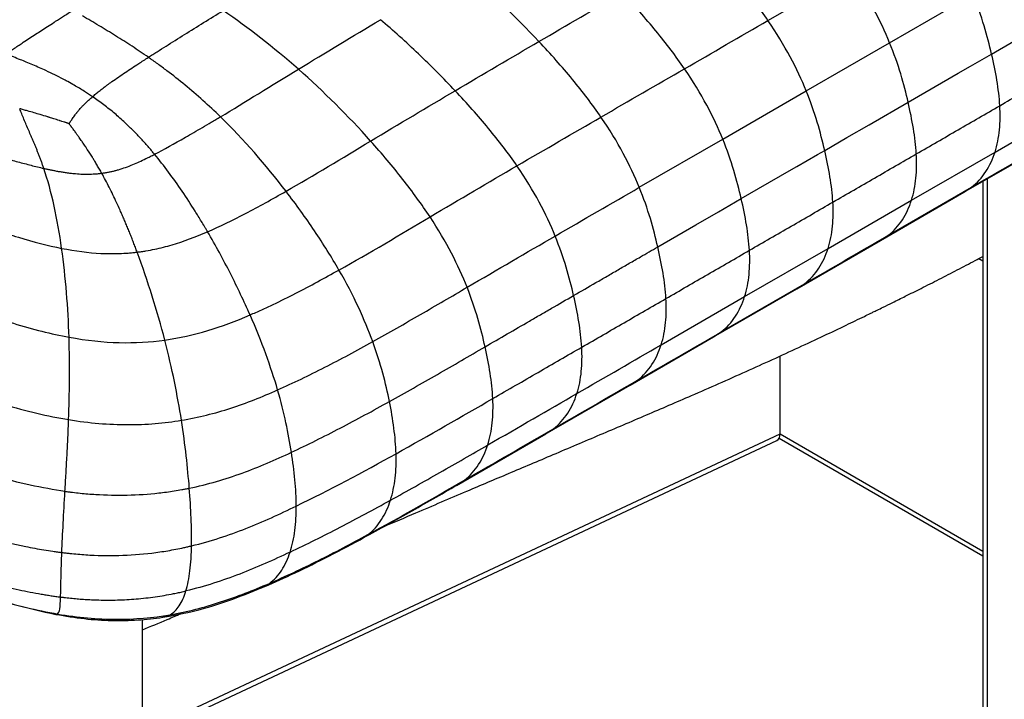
# Paper-space layout '_Isometric' of a CAD drawing. Header units: millimetres. Extents: x -681 to 994, y -334 to 1074.
# Tile 13 of 20: x 556 to 762, y -45 to 98. Entities that reach past the tile are written whole.
import ezdxf

# ---------------------------------------------------------------- set-up
doc = ezdxf.new("R2010")
doc.units = ezdxf.units.MM

psp = doc.layouts.new('_Isometric')

# ---------------------------------------------------------------- linework, layer by layer
at = {"color": 7, "linetype": 'Continuous', "lineweight": 25}
for p, q in [((712.71, 97.62), (730.24, 107.74)), ((738.27, 92.97), (755.79, 103.08)), ((720.74, 82.85), (738.27, 92.97)), ((703.21, 72.73), (720.74, 82.85)), ((760.4, 70.02), (777.95, 80.15)), ((685.68, 62.61), (703.21, 72.73)), ((753.86, 61.57), (771.41, 71.7)), ((742.86, 59.9), (760.4, 70.02)), ((758.73, 64.38), (758.73, -166.14)), ((737.92, 52.49), (755.46, 62.61)), ((753.85, 61.6), (755.46, 62.61)), ((757.85, 63.87), (757.85, -164.91)), ((736.33, 51.45), (753.87, 61.57)), ((725.33, 49.78), (742.86, 59.9)), ((736.31, 51.47), (737.92, 52.49)), ((707.8, 39.66), (725.33, 49.78)), ((718.79, 41.32), (736.33, 51.45)), ((757.85, 47.13), (756.99, 47.63)), ((702.86, 32.24), (720.39, 42.36)), ((718.78, 41.35), (720.39, 42.36)), ((690.27, 29.54), (707.8, 39.66)), ((701.27, 31.21), (718.8, 41.33)), ((683.73, 21.08), (701.26, 31.2)), ((701.25, 31.23), (702.86, 32.24)), ((715.24, 10.85), (715.24, 27.2)), ((665.93, 10.81), (683.73, 21.08)), ((683.72, 21.11), (685.32, 22.12)), ((581.3, -51.84), (715.24, 10.85)), ((647.26, 0.04), (666.04, 10.87)), ((666.02, 10.9), (667.63, 11.91)), ((715.24, 10.84), (757.85, -13.76)), ((581.3, -52.93), (714.54, 9.43)), ((715.05, 9.93), (757.85, -14.77)), ((647.36, 0.13), (648.95, 1.14)), ((627.02, -11.34), (628.68, -10.3)), ((563.09, -26.9), (563.49, -26.97)), ((581.3, -311.87), (581.3, -28.1)), ((585.58, -27.64), (587.12, -27.11))]:
    psp.add_line(p, q, dxfattribs=at)
at = {"color": 7, "linetype": 'Continuous', "lineweight": 25, "flags": 128}
for points in [[(759.68, 90.59), (764.36, 93.29), (769.04, 95.99), (777.21, 100.71)], [(742.15, 80.47), (745.69, 82.51), (752.69, 86.55), (755.26, 88.04), (759.68, 90.59)], [(724.62, 70.35), (729.3, 73.05), (733.98, 75.75), (742.15, 80.47)], [(707.09, 60.23), (710.75, 62.34), (717.68, 66.35), (718.77, 66.97), (723.11, 69.48), (724.62, 70.35)], [(689.56, 50.11), (692.21, 51.64), (697.52, 54.71), (702.31, 57.47), (707.09, 60.23)]]:
    psp.add_lwpolyline(points, dxfattribs=at)
at = {"color": 7, "linetype": 'Continuous', "lineweight": 25}
psp.add_arc((713.83, 10.66), 1.42, 299.8492, 7.6876, dxfattribs=at)
for points, knots in [([(712.71, 97.62), (710.92, 100.24), (708.9, 102.9), (704.52, 108.23), (702.16, 110.91), (699.69, 113.55)], [0, 0, 0, 0, 0.5, 0.5, 1, 1, 1, 1]), ([(738.27, 92.97), (737.34, 95.26), (736.23, 97.64), (733.57, 102.58), (732.03, 105.12), (730.24, 107.74)], [0, 0, 0, 0, 0.5, 0.5, 1, 1, 1, 1]), ([(695.18, 87.5), (693.38, 90.12), (691.36, 92.77), (686.99, 98.11), (684.62, 100.78), (682.15, 103.42)], [0, 0, 0, 0, 0.5, 0.5, 1, 1, 1, 1]), ([(759.68, 90.59), (759.25, 92.46), (758.74, 94.44), (757.48, 98.6), (756.72, 100.79), (755.79, 103.08)], [0, 0, 0, 0, 0.5, 0.5, 1, 1, 1, 1]), ([(562.74, 97.26), (562.84, 97.33), (562.94, 97.39), (563.05, 97.46), (563.6, 97.81), (564.15, 98.16), (564.7, 98.51), (565.36, 98.94), (566.02, 99.36), (566.68, 99.78)], [-0.000438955, -0.000438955, -0.000438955, -0.000438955, 0, 0, 0, 0.002332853, 0.002332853, 0.002332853, 0.005148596, 0.005148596, 0.005148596, 0.005148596]), ([(582.55, 89.9), (582.85, 90.09), (583.15, 90.29), (583.76, 90.68), (584.68, 91.26), (585.62, 91.85), (587.52, 93.05), (588.82, 93.87), (592.78, 96.33), (595.51, 98.02), (598.28, 99.71)], [0, 0, 0, 0, 0.0625, 0.0625, 0.125, 0.25, 0.25, 0.5, 0.5, 1, 1, 1, 1]), ([(553.53, 91.21), (553.84, 91.42), (554.45, 91.84), (555.37, 92.45), (556.4, 93.14), (557.56, 93.9), (559.25, 95), (560.97, 96.12), (562.27, 96.96), (562.74, 97.26)], [0, 0, 0, 0, 0.10181, 0.200916, 0.298283, 0.43817, 0.578187, 0.846943, 1, 1, 1, 1]), ([(582.55, 89.9), (581.42, 90.69), (580.27, 91.46), (577.97, 92.97), (576.82, 93.7), (574.5, 95.14), (573.34, 95.85), (571.02, 97.24), (569.86, 97.92), (568.71, 98.59)], [0, 0, 0, 0, 0.25, 0.25, 0.5, 0.5, 0.75, 0.75, 1, 1, 1, 1]), ([(647, 82.9), (644.53, 85.52), (641.95, 88.1), (636.68, 93.1), (633.99, 95.51), (631.3, 97.8)], [0, 0, 0, 0, 0.5, 0.5, 1, 1, 1, 1]), ([(720.74, 82.85), (719.81, 85.14), (718.7, 87.53), (716.05, 92.46), (714.5, 95), (712.71, 97.62)], [0, 0, 0, 0, 0.5, 0.5, 1, 1, 1, 1]), ([(677.63, 77.36), (675.84, 79.97), (673.82, 82.62), (669.43, 87.93), (667.07, 90.6), (664.59, 93.23)], [0, 0, 0, 0, 0.5, 0.5, 1, 1, 1, 1]), ([(742.15, 80.47), (741.72, 82.34), (741.22, 84.32), (739.96, 88.49), (739.2, 90.68), (738.27, 92.97)], [0, 0, 0, 0, 0.5, 0.5, 1, 1, 1, 1]), ([(570.83, 81.63), (570.69, 81.73), (570.41, 81.92), (569.85, 82.29), (569.07, 82.79), (568.07, 83.4), (566.9, 84.09), (565.96, 84.61), (565.17, 85.04), (564.26, 85.52), (562.86, 86.24), (560.76, 87.24), (558.76, 88.13), (556.96, 88.88), (555.59, 89.43), (554.15, 89.99), (553.13, 90.37), (552.6, 90.57)], [0, 0, 0, 0, 0.025155, 0.050491, 0.101613, 0.163284, 0.225392, 0.303638, 0.324279, 0.358801, 0.456276, 0.556437, 0.702479, 0.776385, 0.841366, 0.917645, 1, 1, 1, 1]), ([(572.21, 82.8), (572.35, 82.91), (572.63, 83.12), (573.05, 83.45), (573.49, 83.78), (573.94, 84.12), (574.41, 84.46), (575.17, 85), (576.26, 85.76), (577.65, 86.71), (579.08, 87.65), (580.36, 88.49), (581.53, 89.25), (582.21, 89.68), (582.55, 89.9)], [0, 0, 0, 0, 0.042562, 0.086089, 0.130563, 0.175965, 0.222275, 0.269473, 0.401229, 0.538897, 0.671434, 0.808325, 0.903303, 1, 1, 1, 1]), ([(597.68, 77.42), (595.25, 79.8), (592.77, 82.01), (588.99, 85.11), (587.72, 86.12), (585.79, 87.57), (584.83, 88.28), (583.69, 89.1), (583.12, 89.5), (582.84, 89.7), (582.71, 89.79), (582.63, 89.84), (582.59, 89.87), (582.55, 89.9)], [0, 0, 0, 0, 0.5, 0.5, 0.75, 0.75, 0.875, 0.9375, 0.96875, 0.984375, 0.992188, 0.992188, 1, 1, 1, 1]), ([(761.41, 79.75), (761.31, 81.49), (761.09, 83.27), (760.5, 86.88), (760.12, 88.72), (759.68, 90.59)], [0, 0, 0, 0, 0.5, 0.5, 1, 1, 1, 1]), ([(703.21, 72.73), (702.28, 75.02), (701.17, 77.4), (698.51, 82.34), (696.97, 84.88), (695.18, 87.5)], [0, 0, 0, 0, 0.5, 0.5, 1, 1, 1, 1]), ([(570.83, 81.63), (570.93, 81.73), (571.15, 81.92), (571.49, 82.21), (571.85, 82.5), (572.09, 82.7), (572.21, 82.8)], [0, 0, 0, 0, 0.241159, 0.488301, 0.741261, 1, 1, 1, 1]), ([(659.98, 67.12), (658.19, 69.72), (656.17, 72.35), (651.81, 77.63), (649.46, 80.28), (647, 82.9)], [0, 0, 0, 0, 0.5, 0.5, 1, 1, 1, 1]), ([(724.62, 70.35), (724.19, 72.22), (723.69, 74.2), (722.43, 78.37), (721.67, 80.56), (720.74, 82.85)], [0, 0, 0, 0, 0.5, 0.5, 1, 1, 1, 1]), ([(565.89, 75.98), (565.9, 75.99), (565.92, 76.02), (565.94, 76.06), (565.97, 76.1), (565.99, 76.13), (566.02, 76.16), (566.05, 76.21), (566.09, 76.27), (566.12, 76.32), (566.16, 76.38), (566.24, 76.49), (566.34, 76.64), (566.42, 76.76), (566.44, 76.8), (566.44, 76.8), (566.45, 76.81), (566.47, 76.85), (566.53, 76.93), (566.68, 77.15), (566.89, 77.45), (567.18, 77.85), (567.42, 78.15), (567.56, 78.33), (567.58, 78.36), (567.59, 78.37), (567.6, 78.38), (567.72, 78.54), (568.01, 78.89), (568.47, 79.41), (569, 79.96), (569.55, 80.5), (570.17, 81.07), (570.6, 81.44), (570.83, 81.63)], [0, 0, 0, 0, 0.00638, 0.012994, 0.016108, 0.026192, 0.02692, 0.032623, 0.046743, 0.056846, 0.057602, 0.073096, 0.111898, 0.129763, 0.130222, 0.130769, 0.131345, 0.131784, 0.150064, 0.173635, 0.234215, 0.299574, 0.375154, 0.388655, 0.390218, 0.391782, 0.39374, 0.396607, 0.470736, 0.578638, 0.67389, 0.777043, 0.885528, 1, 1, 1, 1]), ([(583.85, 69.55), (583.67, 69.76), (583.31, 70.2), (582.76, 70.84), (582.21, 71.47), (581.65, 72.09), (581.1, 72.7), (580.54, 73.3), (579.97, 73.89), (579.4, 74.47), (578.83, 75.04), (578.25, 75.61), (577.5, 76.31), (576.58, 77.15), (575.48, 78.11), (574.35, 79.04), (573.2, 79.93), (572.03, 80.8), (571.23, 81.36), (570.83, 81.63)], [0, 0, 0, 0, 0.047349, 0.094429, 0.141252, 0.187832, 0.234184, 0.28032, 0.326254, 0.372, 0.417571, 0.462981, 0.508242, 0.590872, 0.67313, 0.755095, 0.836844, 0.918454, 1, 1, 1, 1]), ([(560.58, 66.59), (560.5, 66.83), (560.33, 67.31), (560.08, 68.03), (559.82, 68.73), (559.55, 69.41), (559.29, 70.09), (559.02, 70.76), (558.75, 71.41), (558.48, 72.05), (558.21, 72.69), (557.85, 73.52), (557.42, 74.53), (556.9, 75.72), (556.41, 76.88), (555.94, 78.01), (555.66, 78.75), (555.52, 79.11)], [0, 0, 0, 0, 0.054929, 0.109259, 0.16301, 0.216197, 0.268837, 0.320945, 0.372535, 0.423617, 0.474202, 0.524301, 0.623197, 0.720193, 0.815325, 0.908615, 1, 1, 1, 1]), ([(565.89, 75.98), (565.86, 75.99), (565.8, 76.01), (565.72, 76.03), (565.62, 76.06), (565.56, 76.08), (565.48, 76.11), (565.38, 76.14), (565.23, 76.18), (565.11, 76.22), (565.01, 76.26), (564.77, 76.33), (564.43, 76.44), (564.13, 76.54), (563.99, 76.58), (563.93, 76.6), (563.5, 76.74), (562.76, 76.98), (562.03, 77.21), (561.6, 77.34), (560.94, 77.54), (559.92, 77.85), (558.5, 78.27), (557.34, 78.6), (556.33, 78.88), (555.79, 79.04), (555.52, 79.11)], [0, 0, 0, 0, 0.008851, 0.017797, 0.02207, 0.036162, 0.03662, 0.043703, 0.064085, 0.078458, 0.078957, 0.094532, 0.144259, 0.179573, 0.180793, 0.182243, 0.198485, 0.305597, 0.393982, 0.41224, 0.430058, 0.584091, 0.709144, 0.842568, 0.920781, 1, 1, 1, 1]), ([(743.87, 69.63), (743.77, 71.36), (743.56, 73.14), (742.96, 76.76), (742.58, 78.6), (742.15, 80.47)], [0, 0, 0, 0, 0.5, 0.5, 1, 1, 1, 1]), ([(760.4, 70.02), (760.87, 71.5), (761.18, 73.06), (761.5, 76.32), (761.51, 78.01), (761.41, 79.75)], [0, 0, 0, 0, 0.5, 0.5, 1, 1, 1, 1]), ([(583.85, 69.55), (585.84, 70.58), (588.01, 71.78), (591.48, 73.77), (592.68, 74.46), (594.52, 75.54), (595.14, 75.91), (596.09, 76.47), (596.56, 76.75), (597.04, 77.04), (597.36, 77.23), (597.52, 77.33), (597.68, 77.42)], [0, 0, 0, 0, 0.5, 0.5, 0.75, 0.75, 0.875, 0.875, 0.9375, 0.96875, 0.96875, 1, 1, 1, 1]), ([(685.68, 62.61), (684.74, 64.9), (683.63, 67.28), (680.98, 72.21), (679.43, 74.75), (677.63, 77.36)], [0, 0, 0, 0, 0.5, 0.5, 1, 1, 1, 1]), ([(572.75, 65.58), (572.75, 65.58), (572.75, 65.58), (572.75, 65.59), (572.72, 65.64), (572.51, 66), (572.15, 66.63), (571.66, 67.47), (571.22, 68.2), (570.93, 68.66), (570.81, 68.87), (570.8, 68.88), (570.79, 68.9), (570.69, 69.05), (570.25, 69.76), (569.78, 70.48), (569.23, 71.31), (569, 71.66), (568.74, 72.03), (568.45, 72.45), (568.09, 72.97), (567.64, 73.61), (567.35, 74.01), (567.18, 74.24), (567.14, 74.3), (567.09, 74.36), (566.97, 74.53), (566.77, 74.8), (566.59, 75.04), (566.48, 75.2), (566.44, 75.25), (566.41, 75.28), (566.36, 75.35), (566.28, 75.46), (566.2, 75.56), (566.16, 75.63), (566.1, 75.7), (566.06, 75.75), (566, 75.84), (565.95, 75.9), (565.91, 75.95), (565.89, 75.98)], [0, 0, 0, 0, 0.0005138, 0.0009307, 0.0013472, 0.014709, 0.0975848, 0.172268, 0.2454198, 0.2999861, 0.3011611, 0.3026864, 0.3041348, 0.3053541, 0.3462637, 0.5014104, 0.5114094, 0.5851684, 0.6027462, 0.6207135, 0.7076176, 0.7561553, 0.8118518, 0.827045, 0.8277428, 0.8283179, 0.8454415, 0.8787484, 0.9103699, 0.921286, 0.9253244, 0.9258043, 0.9328019, 0.9460811, 0.9588578, 0.9655491, 0.9659818, 0.9799347, 0.9833005, 0.9917111, 1, 1, 1, 1]), ([(707.09, 60.23), (706.66, 62.1), (706.16, 64.08), (704.9, 68.25), (704.14, 70.44), (703.21, 72.73)], [0, 0, 0, 0, 0.5, 0.5, 1, 1, 1, 1]), ([(641.71, 56.4), (639.98, 59.02), (638.05, 61.67), (633.87, 67), (631.61, 69.68), (629.24, 72.32)], [0, 0, 0, 0, 0.5, 0.5, 1, 1, 1, 1]), ([(726.34, 59.51), (726.24, 61.24), (726.02, 63.02), (725.43, 66.64), (725.05, 68.48), (724.62, 70.35)], [0, 0, 0, 0, 0.5, 0.5, 1, 1, 1, 1]), ([(546.38, 70.3), (546.79, 70.2), (547.61, 69.99), (548.84, 69.66), (550.07, 69.33), (551.28, 69), (552.49, 68.67), (553.77, 68.33), (555.11, 67.97), (556.51, 67.6), (557.88, 67.24), (559.24, 66.9), (560.14, 66.69), (560.58, 66.59)], [0, 0, 0, 0, 0.088143, 0.175924, 0.263189, 0.349785, 0.435556, 0.520346, 0.620599, 0.718949, 0.815135, 0.9089, 1, 1, 1, 1]), ([(572.75, 65.58), (572.87, 65.59), (573.11, 65.62), (573.47, 65.68), (573.82, 65.74), (574.18, 65.8), (574.53, 65.87), (574.88, 65.95), (575.23, 66.03), (575.57, 66.12), (575.92, 66.21), (576.66, 66.42), (577.81, 66.8), (579.26, 67.36), (580.68, 67.98), (581.88, 68.55), (582.94, 69.08), (583.54, 69.39), (583.85, 69.55)], [0, 0, 0, 0, 0.0287049, 0.0573526, 0.0859729, 0.1145952, 0.1432477, 0.1719584, 0.2007545, 0.229663, 0.2587103, 0.2879225, 0.4195075, 0.556858, 0.6842838, 0.8186793, 0.9076564, 1, 1, 1, 1]), ([(594.99, 53.3), (594.96, 53.34), (594.93, 53.39), (594.88, 53.48), (594.8, 53.62), (594.61, 53.93), (594.24, 54.57), (593.48, 55.83), (592.82, 56.9), (591.48, 59.03), (590.57, 60.43), (587.77, 64.53), (585.84, 67.14), (583.85, 69.55)], [0, 0, 0, 0, 0.007813, 0.007813, 0.015625, 0.03125, 0.0625, 0.125, 0.25, 0.25, 0.5, 0.5, 1, 1, 1, 1]), ([(742.86, 59.9), (743.33, 61.37), (743.64, 62.93), (743.96, 66.19), (743.97, 67.89), (743.87, 69.63)], [0, 0, 0, 0, 0.5, 0.5, 1, 1, 1, 1]), ([(755.46, 62.61), (756.65, 63.53), (757.65, 64.65), (759.29, 67.16), (759.93, 68.55), (760.4, 70.02)], [0, 0, 0, 0, 0.5, 0.5, 1, 1, 1, 1]), ([(564.33, 49.8), (563.9, 52.86), (563.38, 55.84), (562.13, 61.48), (561.41, 64.15), (560.58, 66.59)], [0, 0, 0, 0, 0.5, 0.5, 1, 1, 1, 1]), ([(560.58, 66.59), (560.8, 66.54), (561.25, 66.44), (561.94, 66.29), (562.67, 66.14), (563.44, 66), (564.25, 65.86), (565.09, 65.73), (565.97, 65.61), (567.07, 65.49), (568.37, 65.39), (569.61, 65.37), (570.6, 65.39), (571.32, 65.43), (572.04, 65.49), (572.51, 65.55), (572.75, 65.58)], [0, 0, 0, 0, 0.056797, 0.116715, 0.179575, 0.245192, 0.313382, 0.383966, 0.456775, 0.531662, 0.65269, 0.771228, 0.829156, 0.886508, 0.94341, 1, 1, 1, 1]), ([(668, 52.39), (667.07, 54.68), (665.96, 57.06), (663.31, 61.98), (661.77, 64.51), (659.98, 67.12)], [0, 0, 0, 0, 0.5, 0.5, 1, 1, 1, 1]), ([(580.19, 49.01), (580.07, 49.35), (579.82, 50.02), (579.43, 51.02), (579.04, 52.01), (578.65, 53), (578.25, 53.98), (577.85, 54.94), (577.44, 55.9), (577.03, 56.85), (576.51, 58.03), (575.87, 59.44), (575.11, 61.04), (574.33, 62.61), (573.55, 64.12), (573.02, 65.1), (572.75, 65.58)], [0, 0, 0, 0, 0.057918, 0.115783, 0.173553, 0.231186, 0.288638, 0.345867, 0.40283, 0.459485, 0.51579, 0.61611, 0.714923, 0.811995, 0.907094, 1, 1, 1, 1]), ([(689.56, 50.11), (689.13, 51.98), (688.62, 53.96), (687.37, 58.13), (686.61, 60.32), (685.68, 62.61)], [0, 0, 0, 0, 0.5, 0.5, 1, 1, 1, 1]), ([(594.99, 53.3), (597.55, 54.4), (600.22, 55.7), (605.73, 58.56), (608.57, 60.13), (611.47, 61.78)], [0, 0, 0, 0, 0.5, 0.5, 1, 1, 1, 1]), ([(622.59, 45.25), (621.04, 47.95), (619.32, 50.7), (615.59, 56.23), (613.59, 59.02), (611.47, 61.78)], [0, 0, 0, 0, 0.5, 0.5, 1, 1, 1, 1]), ([(708.81, 49.39), (708.71, 51.12), (708.49, 52.9), (707.9, 56.52), (707.52, 58.36), (707.09, 60.23)], [0, 0, 0, 0, 0.5, 0.5, 1, 1, 1, 1]), ([(725.33, 49.78), (725.8, 51.25), (726.11, 52.81), (726.43, 56.07), (726.44, 57.77), (726.34, 59.51)], [0, 0, 0, 0, 0.5, 0.5, 1, 1, 1, 1]), ([(737.92, 52.49), (739.12, 53.41), (740.12, 54.52), (741.75, 57.03), (742.39, 58.42), (742.86, 59.9)], [0, 0, 0, 0, 0.5, 0.5, 1, 1, 1, 1]), ([(649.5, 41.62), (648.59, 43.91), (647.51, 46.3), (644.93, 51.23), (643.44, 53.78), (641.71, 56.4)], [0, 0, 0, 0, 0.5, 0.5, 1, 1, 1, 1]), ([(545.56, 55.44), (545.66, 55.4), (545.76, 55.36), (545.97, 55.28), (546.28, 55.17), (546.99, 54.9), (548.42, 54.38), (549.64, 53.94), (552.07, 53.11), (553.67, 52.59), (558.39, 51.16), (561.45, 50.37), (564.33, 49.8)], [0, 0, 0, 0, 0.015625, 0.015625, 0.03125, 0.0625, 0.125, 0.25, 0.25, 0.5, 0.5, 1, 1, 1, 1]), ([(580.19, 49.01), (580.21, 49.01), (580.23, 49.01), (580.27, 49.02), (580.33, 49.03), (580.46, 49.04), (580.73, 49.08), (581.28, 49.15), (581.74, 49.23), (582.66, 49.38), (583.27, 49.5), (585.1, 49.88), (586.32, 50.19), (589.97, 51.27), (592.43, 52.19), (594.99, 53.3)], [0, 0, 0, 0, 0.003906, 0.003906, 0.007812, 0.015625, 0.03125, 0.0625, 0.125, 0.125, 0.25, 0.25, 0.5, 0.5, 1, 1, 1, 1]), ([(603.9, 35.82), (602.65, 38.66), (601.27, 41.57), (598.29, 47.44), (596.68, 50.39), (594.99, 53.3)], [0, 0, 0, 0, 0.5, 0.5, 1, 1, 1, 1]), ([(671.88, 39.9), (671.45, 41.77), (670.94, 43.75), (669.69, 47.91), (668.93, 50.11), (668, 52.39)], [0, 0, 0, 0, 0.5, 0.5, 1, 1, 1, 1]), ([(565.88, 31.15), (565.78, 34.22), (565.61, 37.35), (565.1, 43.62), (564.76, 46.75), (564.33, 49.8)], [0, 0, 0, 0, 0.5, 0.5, 1, 1, 1, 1]), ([(564.33, 49.8), (567.21, 49.23), (569.93, 48.88), (573.87, 48.68), (575.16, 48.67), (577.07, 48.74), (577.7, 48.77), (578.64, 48.85), (579.11, 48.89), (579.65, 48.95), (579.92, 48.98), (580.06, 48.99), (580.12, 49), (580.15, 49), (580.17, 49.01), (580.19, 49.01)], [0, 0, 0, 0, 0.5, 0.5, 0.75, 0.75, 0.875, 0.875, 0.9375, 0.96875, 0.984375, 0.992188, 0.996094, 0.996094, 1, 1, 1, 1]), ([(671.88, 39.9), (673.44, 40.8), (675, 41.7), (676.56, 42.6), (677.34, 43.05), (678.12, 43.5), (678.9, 43.95), (679.67, 44.4), (680.45, 44.85), (681.23, 45.31), (682.01, 45.76), (682.79, 46.21), (683.57, 46.66), (684.35, 47.11), (685.13, 47.56), (685.91, 48.01), (687.13, 48.71), (688.34, 49.41), (689.56, 50.11)], [0, 0, 0, 0, 0.00661775, 0.00661775, 0.00661775, 0.00992663, 0.00992663, 0.00992663, 0.0132355, 0.0132355, 0.0132355, 0.01654438, 0.01654438, 0.01654438, 0.01985325, 0.01985325, 0.01985325, 0.02500794, 0.02500794, 0.02500794, 0.02500794]), ([(691.28, 39.26), (691.18, 41), (690.96, 42.78), (690.37, 46.4), (689.99, 48.24), (689.56, 50.11)], [0, 0, 0, 0, 0.5, 0.5, 1, 1, 1, 1]), ([(720.39, 42.36), (721.58, 43.29), (722.58, 44.4), (724.22, 46.91), (724.86, 48.3), (725.33, 49.78)], [0, 0, 0, 0, 0.5, 0.5, 1, 1, 1, 1]), ([(585.99, 30.55), (585.21, 33.57), (584.33, 36.66), (582.38, 42.87), (581.32, 45.98), (580.19, 49.01)], [0, 0, 0, 0, 0.5, 0.5, 1, 1, 1, 1]), ([(631.94, -8.64), (634.22, -7.66), (640.04, -5.17), (648.8, -1.44), (658.41, 2.62), (667.76, 6.57), (677.41, 10.66), (687.1, 14.79), (697.32, 19.18), (707.98, 23.87), (717.27, 28.1), (724.28, 31.37), (728.87, 33.55), (732.1, 35.11), (733.99, 36.03), (734.88, 36.46), (735.78, 36.9), (737.14, 37.56), (739.12, 38.53), (741.77, 39.85), (745.03, 41.47), (748.66, 43.31), (752.45, 45.25), (755.51, 46.84), (757.3, 47.79), (757.85, 48.08)], [0, 0, 0, 0, 0.054619, 0.139952, 0.210077, 0.284626, 0.363506, 0.440907, 0.516322, 0.607897, 0.695866, 0.737963, 0.775102, 0.805245, 0.815025, 0.820146, 0.82629, 0.836231, 0.851984, 0.872741, 0.898624, 0.928383, 0.958072, 0.987318, 1, 1, 1, 1]), ([(707.8, 39.66), (708.27, 41.13), (708.57, 42.69), (708.9, 45.95), (708.91, 47.65), (708.81, 49.39)], [0, 0, 0, 0, 0.5, 0.5, 1, 1, 1, 1]), ([(603.9, 35.82), (604.73, 36.18), (605.55, 36.54), (607.18, 37.28), (607.98, 37.65), (610.38, 38.79), (611.95, 39.57), (615.05, 41.16), (616.58, 41.96), (619.61, 43.6), (621.1, 44.42), (622.59, 45.25)], [0, 0, 0, 0, 0.125, 0.125, 0.25, 0.25, 0.5, 0.5, 0.75, 0.75, 1, 1, 1, 1]), ([(629.68, 30.21), (628.84, 32.53), (627.84, 34.94), (625.49, 39.96), (624.14, 42.56), (622.59, 45.25)], [0, 0, 0, 0, 0.5, 0.5, 1, 1, 1, 1]), ([(629.68, 30.21), (633.04, 32.08), (636.4, 34), (643.02, 37.83), (646.3, 39.75), (649.5, 41.62)], [0, 0, 0, 0, 0.5, 0.5, 1, 1, 1, 1]), ([(653.28, 29.13), (652.86, 31), (652.37, 32.98), (651.15, 37.14), (650.41, 39.34), (649.5, 41.62)], [0, 0, 0, 0, 0.5, 0.5, 1, 1, 1, 1]), ([(653.28, 29.13), (656.38, 30.93), (659.48, 32.72), (662.58, 34.52), (663.35, 34.97), (664.13, 35.42), (664.9, 35.86), (665.68, 36.31), (666.45, 36.76), (667.23, 37.21), (668.78, 38.11), (670.33, 39), (671.88, 39.9)], [0, 0, 0, 0, 0.01314826, 0.01314826, 0.01314826, 0.01643533, 0.01643533, 0.01643533, 0.01972239, 0.01972239, 0.01972239, 0.02629653, 0.02629653, 0.02629653, 0.02629653]), ([(673.58, 29.05), (673.48, 30.79), (673.27, 32.57), (672.68, 36.19), (672.3, 38.03), (671.88, 39.9)], [0, 0, 0, 0, 0.5, 0.5, 1, 1, 1, 1]), ([(702.86, 32.24), (704.05, 33.16), (705.05, 34.28), (706.69, 36.79), (707.33, 38.18), (707.8, 39.66)], [0, 0, 0, 0, 0.5, 0.5, 1, 1, 1, 1]), ([(541.67, 38.55), (545.93, 36.83), (550.13, 35.32), (558.25, 32.82), (562.17, 31.83), (565.88, 31.15)], [0, 0, 0, 0, 0.5, 0.5, 1, 1, 1, 1]), ([(673.58, 29.05), (676.59, 30.78), (679.55, 32.49), (685.43, 35.89), (688.36, 37.58), (691.28, 39.26)], [0, 0, 0, 0, 0.5, 0.5, 1, 1, 1, 1]), ([(690.27, 29.54), (690.74, 31.01), (691.04, 32.57), (691.36, 35.83), (691.38, 37.53), (691.28, 39.26)], [0, 0, 0, 0, 0.5, 0.5, 1, 1, 1, 1]), ([(585.99, 30.55), (589.08, 30.98), (592.06, 31.66), (597.98, 33.44), (600.9, 34.54), (603.9, 35.82)], [0, 0, 0, 0, 0.5, 0.5, 1, 1, 1, 1]), ([(609.7, 20.08), (609, 22.48), (608.17, 25), (606.25, 30.25), (605.15, 32.98), (603.9, 35.82)], [0, 0, 0, 0, 0.5, 0.5, 1, 1, 1, 1]), ([(565.88, 31.15), (569.59, 30.47), (573.06, 30.11), (579.73, 29.93), (582.91, 30.12), (585.99, 30.55)], [0, 0, 0, 0, 0.5, 0.5, 1, 1, 1, 1]), ([(589.49, 13.71), (589.08, 16.3), (588.59, 19.01), (587.44, 24.62), (586.77, 27.53), (585.99, 30.55)], [0, 0, 0, 0, 0.5, 0.5, 1, 1, 1, 1]), ([(609.7, 20.08), (612.96, 21.52), (616.28, 23.12), (622.96, 26.54), (626.32, 28.35), (629.68, 30.21)], [0, 0, 0, 0, 0.5, 0.5, 1, 1, 1, 1]), ([(633.19, 17.64), (632.81, 19.52), (632.36, 21.51), (631.21, 25.7), (630.52, 27.9), (629.68, 30.21)], [0, 0, 0, 0, 0.5, 0.5, 1, 1, 1, 1]), ([(633.19, 17.64), (636.59, 19.52), (639.95, 21.43), (646.63, 25.27), (649.96, 27.2), (653.28, 29.13)], [0, 0, 0, 0, 0.5, 0.5, 1, 1, 1, 1]), ([(654.9, 18.26), (654.81, 20), (654.62, 21.79), (654.06, 25.41), (653.7, 27.26), (653.28, 29.13)], [0, 0, 0, 0, 0.5, 0.5, 1, 1, 1, 1]), ([(654.9, 18.26), (658.15, 20.14), (661.32, 21.97), (667.53, 25.56), (670.58, 27.32), (673.58, 29.05)], [0, 0, 0, 0, 0.5, 0.5, 1, 1, 1, 1]), ([(672.56, 19.32), (673.04, 20.79), (673.34, 22.35), (673.66, 25.61), (673.68, 27.31), (673.58, 29.05)], [0, 0, 0, 0, 0.5, 0.5, 1, 1, 1, 1]), ([(685.32, 22.12), (686.52, 23.04), (687.52, 24.16), (689.16, 26.67), (689.8, 28.06), (690.27, 29.54)], [0, 0, 0, 0, 0.5, 0.5, 1, 1, 1, 1]), ([(537.63, 22.17), (542.56, 20.19), (547.44, 18.46), (554.52, 16.35), (556.84, 15.72), (561.39, 14.65), (563.62, 14.2), (565.8, 13.84)], [0, 0, 0, 0, 0.5, 0.5, 0.75, 0.75, 1, 1, 1, 1]), ([(589.49, 13.71), (591.28, 14), (593.04, 14.37), (596.49, 15.22), (598.18, 15.71), (603.19, 17.34), (606.43, 18.63), (609.7, 20.08)], [0, 0, 0, 0, 0.25, 0.25, 0.5, 0.5, 1, 1, 1, 1]), ([(612.6, 6.99), (612.3, 8.94), (611.92, 11.01), (610.97, 15.37), (610.4, 17.67), (609.7, 20.08)], [0, 0, 0, 0, 0.5, 0.5, 1, 1, 1, 1]), ([(667.63, 11.91), (668.82, 12.83), (669.82, 13.95), (671.46, 16.45), (672.09, 17.85), (672.56, 19.32)], [0, 0, 0, 0, 0.5, 0.5, 1, 1, 1, 1]), ([(612.6, 6.99), (616, 8.58), (619.43, 10.29), (626.31, 13.87), (629.76, 15.73), (633.19, 17.64)], [0, 0, 0, 0, 0.5, 0.5, 1, 1, 1, 1]), ([(634.58, 6.69), (634.53, 8.44), (634.37, 10.24), (633.89, 13.9), (633.57, 15.76), (633.19, 17.64)], [0, 0, 0, 0, 0.5, 0.5, 1, 1, 1, 1]), ([(653.84, 8.52), (654.31, 9.99), (654.62, 11.55), (654.96, 14.82), (654.99, 16.52), (654.9, 18.26)], [0, 0, 0, 0, 0.5, 0.5, 1, 1, 1, 1]), ([(565.03, -1.21), (565.06, -0.58), (565.1, 0.05), (565.18, 1.3), (565.21, 1.93), (565.32, 3.82), (565.39, 5.08), (565.52, 7.6), (565.59, 8.86), (565.7, 11.36), (565.75, 12.6), (565.8, 13.84)], [0, 0, 0, 0, 0.125, 0.125, 0.25, 0.25, 0.5, 0.5, 0.75, 0.75, 1, 1, 1, 1]), ([(565.8, 13.84), (567.98, 13.49), (570.09, 13.23), (574.22, 12.88), (576.24, 12.8), (580.17, 12.79), (582.09, 12.87), (585.85, 13.18), (587.69, 13.41), (589.49, 13.71)], [0, 0, 0, 0, 0.25, 0.25, 0.5, 0.5, 0.75, 0.75, 1, 1, 1, 1]), ([(591.15, -0.55), (590.98, 1.6), (590.77, 3.86), (590.23, 8.62), (589.9, 11.11), (589.49, 13.71)], [0, 0, 0, 0, 0.5, 0.5, 1, 1, 1, 1]), ([(633.41, -3.07), (636.91, -1.15), (640.38, 0.81), (647.21, 4.7), (650.57, 6.63), (653.84, 8.52)], [0, 0, 0, 0, 0.5, 0.5, 1, 1, 1, 1]), ([(648.95, 1.14), (650.13, 2.05), (651.12, 3.16), (652.73, 5.66), (653.36, 7.04), (653.84, 8.52)], [0, 0, 0, 0, 0.5, 0.5, 1, 1, 1, 1]), ([(565.03, -1.21), (562.63, -0.88), (560.19, -0.44), (555.24, 0.63), (552.72, 1.27), (545.07, 3.43), (539.82, 5.23), (534.5, 7.33)], [0, 0, 0, 0, 0.25, 0.25, 0.5, 0.5, 1, 1, 1, 1]), ([(591.15, -0.55), (593.1, -0.15), (594.99, 0.33), (598.69, 1.39), (600.49, 1.99), (605.8, 3.92), (609.2, 5.4), (612.6, 6.99)], [0, 0, 0, 0, 0.25, 0.25, 0.5, 0.5, 1, 1, 1, 1]), ([(613.63, -4.29), (613.62, -2.51), (613.51, -0.66), (613.16, 3.11), (612.9, 5.03), (612.6, 6.99)], [0, 0, 0, 0, 0.5, 0.5, 1, 1, 1, 1]), ([(633.41, -3.07), (633.88, -1.61), (634.2, -0.05), (634.58, 3.22), (634.64, 4.93), (634.58, 6.69)], [0, 0, 0, 0, 0.5, 0.5, 1, 1, 1, 1]), ([(627.03, -11.36), (630.48, -9.46), (637.34, -5.69), (644.05, -1.82), (647.37, 0.1)], [0, 0, 0, 0, 0.503291, 1, 1, 1, 1]), ([(564.37, -14.05), (564.45, -12.12), (564.55, -10.06), (564.77, -5.76), (564.9, -3.52), (565.03, -1.21)], [0, 0, 0, 0, 0.5, 0.5, 1, 1, 1, 1]), ([(565.03, -1.21), (565.29, -1.25), (565.56, -1.28), (566.09, -1.35), (566.89, -1.45), (567.69, -1.54), (569.31, -1.7), (570.39, -1.79), (573.67, -2), (575.89, -2.04), (580.33, -1.95), (582.55, -1.8), (585.82, -1.43), (586.9, -1.29), (588.51, -1.03), (589.04, -0.94), (589.83, -0.8), (590.1, -0.75), (590.62, -0.65), (590.89, -0.6), (591.15, -0.54)], [0, 0, 0, 0, 0.03125, 0.03125, 0.0625, 0.125, 0.125, 0.25, 0.25, 0.5, 0.5, 0.75, 0.75, 0.875, 0.875, 0.9375, 0.9375, 0.96875, 0.96875, 1, 1, 1, 1]), ([(591.62, -12.66), (591.66, -10.8), (591.62, -8.83), (591.45, -4.78), (591.31, -2.69), (591.15, -0.54)], [0, 0, 0, 0, 0.5, 0.5, 1, 1, 1, 1]), ([(612.32, -13.97), (615.81, -12.31), (619.33, -10.56), (626.38, -6.9), (629.91, -5), (633.41, -3.07)], [0, 0, 0, 0, 0.5, 0.5, 1, 1, 1, 1]), ([(628.68, -10.3), (629.81, -9.43), (630.76, -8.35), (632.32, -5.9), (632.94, -4.53), (633.41, -3.07)], [0, 0, 0, 0, 0.5, 0.5, 1, 1, 1, 1]), ([(532.83, -5.65), (532.87, -5.66), (532.91, -5.68), (533, -5.71), (533.12, -5.76), (533.42, -5.87), (534.02, -6.1), (535.22, -6.54), (536.24, -6.92), (538.27, -7.64), (539.63, -8.1), (543.67, -9.43), (546.33, -10.23), (551.6, -11.65), (554.21, -12.27), (558.06, -13.05), (559.33, -13.29), (561.23, -13.6), (561.86, -13.7), (562.81, -13.84), (563.28, -13.9), (563.83, -13.98), (564.1, -14.01), (564.24, -14.03), (564.3, -14.04), (564.34, -14.04), (564.36, -14.04), (564.37, -14.05)], [0, 0, 0, 0, 0.003906, 0.003906, 0.007813, 0.015625, 0.03125, 0.0625, 0.125, 0.125, 0.25, 0.25, 0.5, 0.5, 0.75, 0.75, 0.875, 0.875, 0.9375, 0.9375, 0.96875, 0.984375, 0.992187, 0.996094, 0.998047, 0.998047, 1, 1, 1, 1]), ([(591.62, -12.66), (593.64, -12.17), (595.59, -11.61), (599.38, -10.38), (601.23, -9.71), (606.67, -7.57), (610.16, -5.97), (613.63, -4.29)], [0, 0, 0, 0, 0.25, 0.25, 0.5, 0.5, 1, 1, 1, 1]), ([(612.32, -13.97), (612.78, -12.57), (613.12, -11.04), (613.54, -7.8), (613.63, -6.07), (613.62, -4.29)], [0, 0, 0, 0, 0.5, 0.5, 1, 1, 1, 1]), ([(607.96, -20.53), (611.36, -19.06), (614.81, -17.44), (621.74, -14), (625.22, -12.18), (628.68, -10.3)], [0, 0, 0, 0, 0.5, 0.5, 1, 1, 1, 1]), ([(606.24, -21.5), (608.35, -20.58), (612.88, -18.6), (619.79, -15.2), (624.53, -12.69), (627.03, -11.36)], [0, 0, 0, 0, 0.291269, 0.625126, 1, 1, 1, 1]), ([(564.1, -23.4), (564.12, -22.87), (564.13, -22.29), (564.16, -20.97), (564.18, -20.24), (564.21, -19.05), (564.22, -18.64), (564.24, -17.79), (564.26, -17.35), (564.28, -16.45), (564.3, -15.98), (564.33, -15.27), (564.34, -14.91), (564.35, -14.54), (564.36, -14.29), (564.37, -14.17), (564.37, -14.05)], [0, 0, 0, 0, 0.25, 0.25, 0.5, 0.5, 0.625, 0.625, 0.75, 0.75, 0.875, 0.875, 0.9375, 0.96875, 0.96875, 1, 1, 1, 1]), ([(564.37, -14.05), (564.65, -14.08), (564.93, -14.11), (565.48, -14.18), (565.76, -14.21), (566.6, -14.3), (567.16, -14.35), (568.86, -14.49), (569.99, -14.57), (573.43, -14.71), (575.76, -14.71), (580.39, -14.49), (582.7, -14.27), (586.1, -13.77), (587.23, -13.58), (588.89, -13.26), (589.44, -13.15), (590.26, -12.97), (590.54, -12.91), (590.94, -12.82), (591.08, -12.79), (591.35, -12.72), (591.49, -12.69), (591.62, -12.66)], [0, 0, 0, 0, 0.03125, 0.03125, 0.0625, 0.0625, 0.125, 0.125, 0.25, 0.25, 0.5, 0.5, 0.75, 0.75, 0.875, 0.875, 0.9375, 0.9375, 0.96875, 0.96875, 0.984375, 0.984375, 1, 1, 1, 1]), ([(590.43, -22.12), (590.8, -20.89), (591.09, -19.46), (591.38, -17.07), (591.46, -16.23), (591.54, -14.93), (591.56, -14.48), (591.59, -13.81), (591.6, -13.47), (591.61, -13.06), (591.62, -12.86), (591.62, -12.76), (591.62, -12.71), (591.62, -12.69), (591.62, -12.67), (591.62, -12.66), (591.62, -12.66)], [0, 0, 0, 0, 0.5, 0.5, 0.75, 0.75, 0.875, 0.875, 0.9375, 0.96875, 0.984375, 0.992187, 0.996094, 0.998047, 0.998047, 1, 1, 1, 1]), ([(612.32, -13.97), (608.84, -15.62), (605.34, -17.18), (599.92, -19.27), (598.08, -19.92), (594.33, -21.11), (592.4, -21.65), (590.43, -22.12)], [0, 0, 0, 0, 0.5, 0.5, 0.75, 0.75, 1, 1, 1, 1]), ([(607.96, -20.53), (608.97, -19.79), (609.84, -18.85), (611.28, -16.64), (611.87, -15.36), (612.32, -13.97)], [0, 0, 0, 0, 0.5, 0.5, 1, 1, 1, 1]), ([(533.48, -15.26), (533.83, -15.39), (534.53, -15.65), (535.58, -16.04), (536.62, -16.42), (537.67, -16.79), (538.71, -17.15), (539.75, -17.51), (540.78, -17.85), (542.93, -18.56), (546.17, -19.55), (550.68, -20.8), (555.27, -21.89), (558.81, -22.58), (561.07, -22.96), (562.09, -23.12), (563.1, -23.26), (563.77, -23.35), (564.1, -23.4)], [0, 0, 0, 0, 0.037237, 0.074226, 0.110959, 0.147431, 0.183635, 0.219564, 0.255214, 0.290579, 0.439624, 0.582894, 0.734797, 0.879146, 0.909882, 0.940265, 0.970303, 1, 1, 1, 1]), ([(587.12, -27.11), (590.77, -26.48), (594.28, -25.56), (601.17, -23.32), (604.55, -22), (607.96, -20.53)], [0, 0, 0, 0, 0.5, 0.5, 1, 1, 1, 1]), ([(606.24, -21.49), (606.27, -21.48), (606.89, -21.29), (607.44, -20.9), (607.96, -20.53)], [0, 0, 0, 0, 0.043565, 1, 1, 1, 1]), ([(545.29, -22.11), (548.21, -23.09), (554.03, -25.05), (560.11, -26.38), (563.13, -27.04)], [0, 0, 0, 0, 0.50125, 1, 1, 1, 1]), ([(545.46, -22.13), (547.04, -22.67), (550.73, -23.95), (556.7, -25.63), (561.29, -26.53), (563.49, -26.97)], [0, 0, 0, 0, 0.278431, 0.654318, 1, 1, 1, 1]), ([(564.1, -23.4), (564.34, -23.43), (564.8, -23.48), (565.5, -23.56), (566.19, -23.64), (566.88, -23.7), (567.56, -23.76), (568.24, -23.82), (568.92, -23.87), (569.6, -23.91), (570.27, -23.95), (570.95, -23.98), (572.71, -24.05), (575.56, -24.06), (579.54, -23.87), (583.47, -23.45), (586.42, -22.97), (588.38, -22.58), (589.41, -22.36), (590.09, -22.2), (590.43, -22.12)], [0, 0, 0, 0, 0.027272, 0.054299, 0.081088, 0.107647, 0.133983, 0.160105, 0.186019, 0.211735, 0.237258, 0.262597, 0.287758, 0.437241, 0.581952, 0.731676, 0.879003, 0.919393, 0.959718, 1, 1, 1, 1]), ([(585.58, -27.65), (587.94, -27.22), (592.75, -26.33), (599.63, -24.15), (604, -22.4), (606.24, -21.5)], [0, 0, 0, 0, 0.3186588, 0.6497234, 1, 1, 1, 1]), ([(587.12, -27.11), (587.87, -26.68), (588.5, -26.05), (589.6, -24.38), (590.06, -23.35), (590.43, -22.12)], [0, 0, 0, 0, 0.5, 0.5, 1, 1, 1, 1]), ([(563.49, -26.97), (563.69, -26.82), (563.83, -26.47), (564.02, -25.3), (564.07, -24.49), (564.1, -23.4)], [0, 0, 0, 0, 0.5, 0.5, 1, 1, 1, 1]), ([(581.3, -30.31), (583.04, -29.57), (585.75, -28.43), (588.45, -27.28), (589.41, -26.87)], [0, 0, 0, 0, 0.644015, 1, 1, 1, 1]), ([(563.13, -27.04), (565.12, -27.38), (568.94, -28.02), (574.75, -28.39), (580.32, -28.31), (583.84, -27.87), (585.58, -27.65)], [0, 0, 0, 0, 0.271139, 0.523058, 0.763683, 1, 1, 1, 1]), ([(563.49, -26.97), (567.76, -27.7), (571.85, -28.06), (579.71, -28.08), (583.48, -27.73), (587.12, -27.11)], [0, 0, 0, 0, 0.5, 0.5, 1, 1, 1, 1])]:
    psp.add_open_spline(points, degree=3, knots=knots, dxfattribs=at)
for points in [[(664.59, 93.23), (659.64, 98.49), (654.22, 103.61), (648.82, 108.18)], [(664.59, 93.23), (670.45, 96.64), (676.3, 100.04), (682.15, 103.42)], [(614.07, 87.4), (608.82, 92.02), (603.55, 96.06), (598.28, 99.71)], [(614.07, 87.4), (619.73, 90.85), (625.49, 94.33), (631.3, 97.8)], [(695.18, 87.5), (701.02, 90.88), (706.87, 94.25), (712.71, 97.62)], [(647, 82.9), (652.88, 86.38), (658.74, 89.81), (664.59, 93.23)], [(761.41, 79.75), (764.33, 81.44), (770.18, 84.81), (776.03, 88.19), (778.95, 89.88)], [(597.68, 77.42), (602.83, 80.51), (608.4, 83.94), (614.07, 87.4)], [(629.24, 72.32), (624.51, 77.61), (619.31, 82.77), (614.07, 87.4)], [(677.63, 77.36), (683.48, 80.75), (689.33, 84.12), (695.18, 87.5)], [(629.24, 72.32), (635.2, 75.91), (641.11, 79.42), (647, 82.9)], [(743.87, 69.63), (746.79, 71.31), (752.64, 74.69), (758.49, 78.06), (761.41, 79.75)], [(611.47, 61.78), (607.24, 67.29), (602.55, 72.68), (597.68, 77.42)], [(659.98, 67.12), (665.93, 70.59), (671.79, 73.98), (677.63, 77.36)], [(755.46, 62.61), (761.3, 65.99), (767.15, 69.36), (773, 72.74)], [(611.47, 61.78), (617.27, 65.09), (623.28, 68.74), (629.24, 72.32)], [(726.34, 59.51), (729.26, 61.19), (735.11, 64.56), (740.95, 67.94), (743.87, 69.63)], [(641.71, 56.4), (647.97, 60.1), (654.02, 63.65), (659.98, 67.12)], [(668, 52.39), (673.99, 55.86), (679.83, 59.23), (685.68, 62.61)], [(708.81, 49.39), (711.73, 51.07), (717.57, 54.44), (723.42, 57.82), (726.34, 59.51)], [(622.59, 45.25), (628.98, 48.83), (635.46, 52.69), (641.71, 56.4)], [(649.5, 41.62), (655.89, 45.37), (662.02, 48.93), (668, 52.39)], [(720.39, 42.36), (726.23, 45.74), (732.07, 49.11), (737.92, 52.49)], [(691.28, 39.26), (694.2, 40.95), (700.04, 44.32), (705.89, 47.7), (708.81, 49.39)], [(565.8, 13.84), (565.99, 19.24), (566.07, 25.02), (565.88, 31.15)], [(685.32, 22.12), (691.17, 25.5), (697.01, 28.87), (702.86, 32.24)], [(672.56, 19.32), (678.58, 22.79), (684.42, 26.16), (690.27, 29.54)], [(667.63, 11.91), (673.64, 15.38), (679.48, 18.75), (685.32, 22.12)], [(653.84, 8.52), (660.36, 12.28), (666.55, 15.85), (672.56, 19.32)], [(634.58, 6.69), (641.54, 10.55), (648.4, 14.5), (654.9, 18.26)], [(648.95, 1.14), (655.45, 4.88), (661.62, 8.44), (667.63, 11.91)], [(613.62, -4.29), (620.57, -0.93), (627.63, 2.83), (634.58, 6.69)], [(628.68, -10.3), (635.6, -6.56), (642.45, -2.61), (648.95, 1.14)]]:
    psp.add_open_spline(points, degree=3, dxfattribs=at)

doc.saveas('drawing.dxf')
